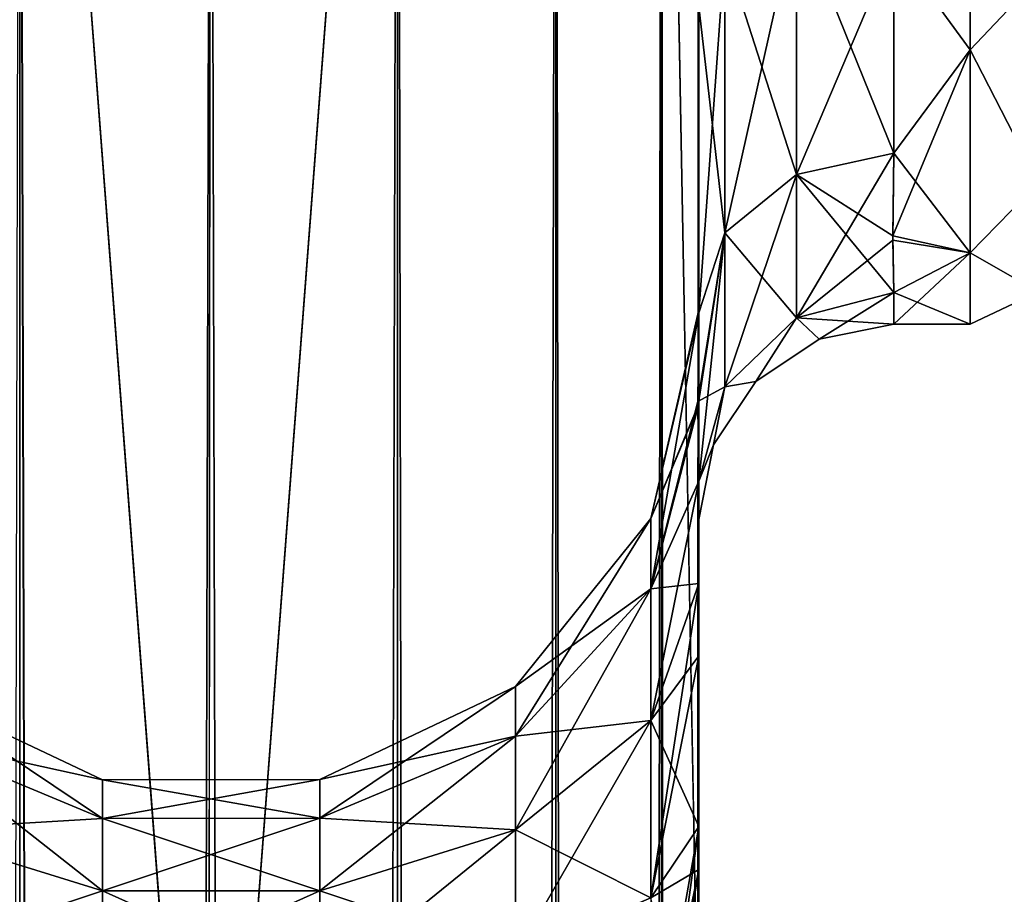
# Model space of a CAD drawing. Extents: x -23 to 470, y -2000 to 0.
# Tile 131 of 198: x 18 to 43, y -67 to -44. Entities that reach past the tile are written whole.
import ezdxf

# ---------------------------------------------------------------- set-up
doc = ezdxf.new("R2010")
doc.units = 0
doc.header["$LTSCALE"] = 64.718028
for name, color, linetype in [('749', 7, 'CONTINUOUS'), ('753', 7, 'CONTINUOUS'), ('765', 7, 'CONTINUOUS'), ('766', 7, 'CONTINUOUS'), ('767', 7, 'CONTINUOUS'), ('771', 7, 'CONTINUOUS'), ('773', 7, 'CONTINUOUS'), ('775', 7, 'CONTINUOUS'), ('783', 7, 'CONTINUOUS'), ('784', 7, 'CONTINUOUS'), ('785', 7, 'CONTINUOUS'), ('786', 7, 'CONTINUOUS'), ('787', 7, 'CONTINUOUS'), ('791', 7, 'CONTINUOUS')]:
    doc.layers.add(name, color=color, linetype=linetype)

msp = doc.modelspace()

# ---------------------------------------------------------------- linework, layer by layer
at = {"layer": '749', "linetype": 'CONTINUOUS'}
for points in [[(35.55, -58.636, 36.169), (35.55, -54.04, 30.645), (35.55, -12.5, 33.5), (35.55, -58.636, 36.169)], [(35.55, -12.5, 33.5), (35.55, -54.04, 30.645), (35.55, -22.687, 28.505), (35.55, -12.5, 33.5)], [(35.55, -13.067, 36.36), (35.55, -58.636, 36.169), (35.55, -12.5, 33.5), (35.55, -13.067, 36.36)], [(35.55, -13.067, -36.36), (35.55, -12.5, -33.5), (35.55, -58.636, -36.169), (35.55, -13.067, -36.36)], [(35.55, -58.636, -36.169), (35.55, -12.5, -33.5), (35.55, -54.04, -30.644), (35.55, -58.636, -36.169)], [(35.55, -54.04, -30.644), (35.55, -12.5, -33.5), (35.55, -22.687, -28.505), (35.55, -54.04, -30.644)], [(35.55, -13.5, 37.234), (35.55, -58.636, 36.169), (35.55, -13.067, 36.36), (35.55, -13.5, 37.234)], [(35.55, -13.5, -37.234), (35.55, -13.067, -36.36), (35.55, -64.864, -39.769), (35.55, -13.5, -37.234)], [(35.55, -64.864, -39.769), (35.55, -13.067, -36.36), (35.55, -58.636, -36.169), (35.55, -64.864, -39.769)], [(35.55, -14.695, 38.801), (35.55, -58.636, 36.169), (35.55, -13.5, 37.234), (35.55, -14.695, 38.801)], [(35.55, -14.695, -38.801), (35.55, -13.5, -37.234), (35.55, -64.864, -39.769), (35.55, -14.695, -38.801)], [(35.55, -64.864, 39.769), (35.55, -58.636, 36.169), (35.55, -14.695, 38.801), (35.55, -64.864, 39.769)], [(35.55, -16.266, 40), (35.55, -64.864, 39.769), (35.55, -14.695, 38.801), (35.55, -16.266, 40)], [(35.55, -16.266, -40), (35.55, -14.695, -38.801), (35.55, -64.864, -39.769), (35.55, -16.266, -40)], [(35.55, -17.135, 40.431), (35.55, -64.864, 39.769), (35.55, -16.266, 40), (35.55, -17.135, 40.431)], [(35.55, -17.135, -40.431), (35.55, -16.266, -40), (35.55, -71.85, -41), (35.55, -17.135, -40.431)], [(35.55, -71.85, -41), (35.55, -16.266, -40), (35.55, -64.864, -39.769), (35.55, -71.85, -41)], [(35.55, -20, 41), (35.55, -64.864, 39.769), (35.55, -17.135, 40.431), (35.55, -20, 41)], [(35.55, -20, -41), (35.55, -17.135, -40.431), (35.55, -71.85, -41), (35.55, -20, -41)], [(35.55, -71.85, 41), (35.55, -64.864, 39.769), (35.55, -20, 41), (35.55, -71.85, 41)], [(35.55, -22.687, 28.505), (35.55, -54.04, 30.645), (35.55, -33.687, 28.431), (35.55, -22.687, 28.505)], [(35.55, -33.687, -28.431), (35.55, -54.04, -30.644), (35.55, -22.687, -28.505), (35.55, -33.687, -28.431)], [(35.55, -54.04, 30.645), (35.55, -51.631, 23.876), (35.55, -33.687, 28.431), (35.55, -54.04, 30.645)], [(35.55, -33.687, 28.431), (35.55, -51.631, 23.876), (35.55, -43.869, 24.267), (35.55, -33.687, 28.431)], [(35.55, -43.868, -24.267), (35.55, -54.04, -30.644), (35.55, -33.687, -28.431), (35.55, -43.868, -24.267)], [(35.55, -51.631, -23.876), (35.55, -54.04, -30.644), (35.55, -43.868, -24.267), (35.55, -51.631, -23.876)], [(35.55, -51.704, -16.707), (35.55, -51.631, -23.876), (35.55, -43.868, -24.267), (35.55, -51.704, -16.707)], [(35.55, -51.631, 23.876), (35.55, -51.704, 16.707), (35.55, -43.869, 24.267), (35.55, -51.631, 23.876)], [(35.55, -57.001, 0), (35.55, -56.02, 7.474), (35.55, -60.493, 3.433), (35.55, -57.001, 0)], [(35.55, -56.02, -7.474), (35.55, -57.001, 0), (35.55, -60.493, -3.433), (35.55, -56.02, -7.474)], [(35.55, -60.493, -3.433), (35.55, -57.001, 0), (35.55, -65.959, -0.865), (35.55, -60.493, -3.433)], [(35.55, -65.959, -0.865), (35.55, -57.001, 0), (35.55, -71.85), (35.55, -65.959, -0.865)], [(35.55, -71.85), (35.55, -57.001, 0), (35.55, -65.958, 0.865), (35.55, -71.85)], [(35.55, -65.958, 0.865), (35.55, -57.001, 0), (35.55, -60.493, 3.433), (35.55, -65.958, 0.865)]]:
    msp.add_3dface(points, dxfattribs=at)
at = {"layer": '753', "linetype": 'CONTINUOUS'}
for points in [[(42.5, -44.971, 16.971), (42.5, -37.184, 22.173), (40.55, -42.292, 19.28), (42.5, -44.971, 16.971)], [(42.5, -37.184, -22.173), (42.5, -44.971, -16.971), (40.55, -42.292, -19.28), (42.5, -37.184, -22.173)], [(40.55, -47.617, 13.826), (42.5, -44.971, 16.971), (40.55, -42.292, 19.28), (40.55, -47.617, 13.826)], [(40.55, -42.292, -19.28), (42.5, -44.971, -16.971), (40.55, -47.617, -13.826), (40.55, -42.292, -19.28)], [(42.5, -50.173, 9.184), (42.5, -44.971, 16.971), (40.516, -49.733, 10.182), (42.5, -50.173, 9.184)], [(40.516, -49.733, 10.182), (42.5, -44.971, 16.971), (40.55, -47.617, 13.826), (40.516, -49.733, 10.182)], [(42.5, -44.971, -16.971), (42.5, -50.173, -9.184), (40.55, -47.617, -13.826), (42.5, -44.971, -16.971)], [(40.55, -47.617, -13.826), (42.5, -50.173, -9.184), (40.517, -49.851, -9.925), (40.55, -47.617, -13.826)], [(40.55, -51.189, 6.186), (42.5, -50.173, 9.184), (40.516, -49.733, 10.182), (40.55, -51.189, 6.186)], [(40.517, -49.851, -9.925), (42.5, -50.173, -9.184), (40.55, -51.189, -6.186), (40.517, -49.851, -9.925)], [(42.5, -52, 0), (42.5, -50.173, 9.184), (40.55, -52, 0), (42.5, -52, 0)], [(40.55, -52, 0), (42.5, -50.173, 9.184), (40.55, -51.189, 6.186), (40.55, -52, 0)], [(42.5, -50.173, -9.184), (42.5, -52, 0), (40.55, -51.189, -6.186), (42.5, -50.173, -9.184)], [(40.55, -51.189, -6.186), (42.5, -52, 0), (40.55, -52, 0), (40.55, -51.189, -6.186)]]:
    msp.add_3dface(points, dxfattribs=at)
at = {"layer": '765', "linetype": 'CONTINUOUS'}
for points in [[(14.111, -20, 49.839), (18.16, -1980, 52.546), (18.16, -20, 52.546), (14.111, -20, 49.839)], [(23, -1916.55, 53.5), (23, -83.45, 53.5), (18.16, -20, 52.546), (23, -1916.55, 53.5)], [(18.16, -20, 52.546), (23, -83.45, 53.5), (23.05, -20, 53.5), (18.16, -20, 52.546)], [(23.05, -1980, 53.5), (23, -1916.55, 53.5), (18.16, -20, 52.546), (23.05, -1980, 53.5)], [(18.16, -1980, 52.546), (23.05, -1980, 53.5), (18.16, -20, 52.546), (18.16, -1980, 52.546)]]:
    msp.add_3dface(points, dxfattribs=at)
at = {"layer": '766', "linetype": 'CONTINUOUS'}
for points in [[(18.16, -1980, -52.546), (14.111, -1980, -49.839), (18.16, -20, -52.546), (18.16, -1980, -52.546)], [(23, -83.45, -53.5), (18.16, -1980, -52.546), (23.05, -20, -53.5), (23, -83.45, -53.5)], [(23.05, -20, -53.5), (18.16, -1980, -52.546), (18.16, -20, -52.546), (23.05, -20, -53.5)]]:
    msp.add_3dface(points, dxfattribs=at)
at = {"layer": '767', "linetype": 'CONTINUOUS'}
for points in [[(23.05, -1980, -53.5), (23, -1916.55, -53.5), (27.834, -20, -52.548), (23.05, -1980, -53.5)], [(23, -1916.55, -53.5), (23, -83.45, -53.5), (27.834, -20, -52.548), (23, -1916.55, -53.5)], [(23, -83.45, -53.5), (23.05, -20, -53.5), (27.834, -20, -52.548), (23, -83.45, -53.5)], [(27.834, -1980, -52.548), (23.05, -1980, -53.5), (27.834, -20, -52.548), (27.834, -1980, -52.548)], [(31.889, -1980, -49.839), (27.834, -1980, -52.548), (31.889, -20, -49.839), (31.889, -1980, -49.839)], [(31.889, -20, -49.839), (27.834, -1980, -52.548), (27.834, -20, -52.548), (31.889, -20, -49.839)], [(34.598, -1980, -45.784), (31.889, -1980, -49.839), (34.598, -20, -45.784), (34.598, -1980, -45.784)], [(34.598, -20, -45.784), (31.889, -1980, -49.839), (31.889, -20, -49.839), (34.598, -20, -45.784)], [(35.55, -20, -41), (35.55, -71.85, -41), (34.598, -1980, -45.784), (35.55, -20, -41)], [(35.55, -20, -41), (34.598, -1980, -45.784), (34.598, -20, -45.784), (35.55, -20, -41)]]:
    msp.add_3dface(points, dxfattribs=at)
at = {"layer": '771', "linetype": 'CONTINUOUS'}
for points in [[(23.05, -20, 53.5), (23, -83.45, 53.5), (27.834, -1980, 52.548), (23.05, -20, 53.5)], [(27.834, -20, 52.548), (23.05, -20, 53.5), (27.834, -1980, 52.548), (27.834, -20, 52.548)], [(31.889, -20, 49.839), (27.834, -20, 52.548), (31.889, -1980, 49.839), (31.889, -20, 49.839)], [(31.889, -1980, 49.839), (27.834, -20, 52.548), (27.834, -1980, 52.548), (31.889, -1980, 49.839)], [(34.598, -20, 45.784), (31.889, -20, 49.839), (34.598, -1980, 45.784), (34.598, -20, 45.784)], [(34.598, -1980, 45.784), (31.889, -20, 49.839), (31.889, -1980, 49.839), (34.598, -1980, 45.784)], [(35.55, -71.85, 41), (35.55, -20, 41), (34.598, -20, 45.784), (35.55, -71.85, 41)], [(35.55, -1928.15, 41), (35.55, -71.85, 41), (34.598, -20, 45.784), (35.55, -1928.15, 41)], [(35.55, -1980, 41), (35.55, -1928.15, 41), (34.598, -20, 45.784), (35.55, -1980, 41)], [(35.55, -1980, 41), (34.598, -20, 45.784), (34.598, -1980, 45.784), (35.55, -1980, 41)]]:
    msp.add_3dface(points, dxfattribs=at)
at = {"layer": '773', "linetype": 'CONTINUOUS'}
for points in [[(35.55, -54.04, -30.644), (35.55, -51.631, -23.876), (34.324, -56.978, -23.122), (35.55, -54.04, -30.644)], [(35.55, -51.631, -23.876), (35.55, -51.704, -16.707), (34.324, -56.978, -17.878), (35.55, -51.631, -23.876)], [(34.324, -56.978, -23.122), (35.55, -51.631, -23.876), (34.324, -56.978, -17.878), (34.324, -56.978, -23.122)], [(35.55, -51.704, -16.707), (35.526, -54.123, -11.857), (34.324, -56.978, -17.878), (35.55, -51.704, -16.707)], [(35.55, -58.636, -36.169), (35.55, -54.04, -30.644), (34.324, -58.772, -28.051), (35.55, -58.636, -36.169)], [(34.324, -58.772, -28.051), (35.55, -54.04, -30.644), (34.324, -56.978, -23.122), (34.324, -58.772, -28.051)], [(35.526, -54.123, -11.857), (35.55, -56.02, -7.474), (34.324, -58.772, -12.949), (35.526, -54.123, -11.857)], [(34.324, -56.978, -17.878), (35.526, -54.123, -11.857), (34.324, -58.772, -12.949), (34.324, -56.978, -17.878)], [(35.55, -56.02, -7.474), (35.55, -60.493, -3.433), (34.324, -62.143, -8.931), (35.55, -56.02, -7.474)], [(34.324, -58.772, -12.949), (35.55, -56.02, -7.474), (34.324, -62.143, -8.931), (34.324, -58.772, -12.949)], [(34.324, -58.772, -28.051), (34.324, -56.978, -23.122), (30.861, -62.548, -25.871), (34.324, -58.772, -28.051)], [(34.324, -56.978, -23.122), (34.324, -56.978, -17.878), (30.861, -61.272, -22.365), (34.324, -56.978, -23.122)], [(30.861, -62.548, -25.871), (34.324, -56.978, -23.122), (30.861, -61.272, -22.365), (30.861, -62.548, -25.871)], [(34.324, -56.978, -17.878), (34.324, -58.772, -12.949), (30.861, -61.272, -18.635), (34.324, -56.978, -17.878)], [(30.861, -61.272, -22.365), (34.324, -56.978, -17.878), (30.861, -61.272, -18.635), (30.861, -61.272, -22.365)], [(35.55, -64.864, -39.769), (35.55, -58.636, -36.169), (34.324, -66.685, -34.691), (35.55, -64.864, -39.769)], [(34.324, -66.685, -34.691), (35.55, -58.636, -36.169), (34.324, -62.143, -32.069), (34.324, -66.685, -34.691)], [(34.324, -62.143, -32.069), (35.55, -58.636, -36.169), (34.324, -58.772, -28.051), (34.324, -62.143, -32.069)], [(34.324, -62.143, -32.069), (34.324, -58.772, -28.051), (30.861, -64.946, -28.728), (34.324, -62.143, -32.069)], [(30.861, -64.946, -28.728), (34.324, -58.772, -28.051), (30.861, -62.548, -25.871), (30.861, -64.946, -28.728)], [(34.324, -58.772, -12.949), (34.324, -62.143, -8.931), (30.861, -62.548, -15.129), (34.324, -58.772, -12.949)], [(30.861, -61.272, -18.635), (34.324, -58.772, -12.949), (30.861, -62.548, -15.129), (30.861, -61.272, -18.635)], [(35.55, -60.493, -3.433), (35.55, -65.959, -0.865), (34.324, -66.685, -6.309), (35.55, -60.493, -3.433)], [(34.324, -62.143, -8.931), (35.55, -60.493, -3.433), (34.324, -66.685, -6.309), (34.324, -62.143, -8.931)], [(25.848, -63.659, -19.056), (25.848, -63.659, -21.944), (30.861, -61.272, -18.635), (25.848, -63.659, -19.056)], [(25.848, -63.659, -19.056), (30.861, -61.272, -18.635), (30.861, -62.548, -15.129), (25.848, -63.659, -19.056)], [(25.848, -63.659, -21.944), (25.848, -64.647, -24.659), (30.861, -61.272, -22.365), (25.848, -63.659, -21.944)], [(25.848, -63.659, -21.944), (30.861, -61.272, -22.365), (30.861, -61.272, -18.635), (25.848, -63.659, -21.944)], [(25.848, -64.647, -24.659), (30.861, -62.548, -25.871), (30.861, -61.272, -22.365), (25.848, -64.647, -24.659)], [(15.261, -62.563, -15.138), (15.261, -61.289, -18.638), (20.279, -64.653, -16.345), (15.261, -62.563, -15.138)], [(15.261, -61.289, -18.638), (15.261, -61.289, -22.362), (20.279, -63.665, -19.057), (15.261, -61.289, -18.638)], [(20.279, -64.653, -16.345), (15.261, -61.289, -18.638), (20.279, -63.665, -19.057), (20.279, -64.653, -16.345)], [(15.261, -61.289, -22.362), (15.261, -62.563, -25.862), (20.279, -63.665, -21.943), (15.261, -61.289, -22.362)], [(20.279, -63.665, -19.057), (15.261, -61.289, -22.362), (20.279, -63.665, -21.943), (20.279, -63.665, -19.057)], [(34.324, -66.685, -34.691), (34.324, -62.143, -32.069), (30.861, -68.176, -30.593), (34.324, -66.685, -34.691)], [(30.861, -68.176, -30.593), (34.324, -62.143, -32.069), (30.861, -64.946, -28.728), (30.861, -68.176, -30.593)], [(34.324, -62.143, -8.931), (34.324, -66.685, -6.309), (30.861, -64.946, -12.272), (34.324, -62.143, -8.931)], [(30.861, -62.548, -15.129), (34.324, -62.143, -8.931), (30.861, -64.946, -12.272), (30.861, -62.548, -15.129)], [(15.261, -64.957, -12.285), (15.261, -62.563, -15.138), (20.279, -66.508, -14.133), (15.261, -64.957, -12.285)], [(20.279, -66.508, -14.133), (15.261, -62.563, -15.138), (20.279, -64.653, -16.345), (20.279, -66.508, -14.133)], [(15.261, -62.563, -25.862), (15.261, -64.957, -28.715), (20.279, -64.653, -24.655), (15.261, -62.563, -25.862)], [(20.279, -63.665, -21.943), (15.261, -62.563, -25.862), (20.279, -64.653, -24.655), (20.279, -63.665, -21.943)], [(25.848, -64.647, -16.341), (25.848, -63.659, -19.056), (30.861, -62.548, -15.129), (25.848, -64.647, -16.341)], [(25.848, -64.647, -16.341), (30.861, -62.548, -15.129), (30.861, -64.946, -12.272), (25.848, -64.647, -16.341)], [(25.848, -64.647, -24.659), (25.848, -66.504, -26.871), (30.861, -62.548, -25.871), (25.848, -64.647, -24.659)], [(25.848, -66.504, -26.871), (30.861, -64.946, -28.728), (30.861, -62.548, -25.871), (25.848, -66.504, -26.871)], [(20.279, -63.665, -19.057), (20.279, -63.665, -21.943), (25.848, -63.659, -19.056), (20.279, -63.665, -19.057)], [(25.848, -64.647, -16.341), (20.279, -63.665, -19.057), (25.848, -63.659, -19.056), (25.848, -64.647, -16.341)], [(20.279, -63.665, -21.943), (20.279, -64.653, -24.655), (25.848, -63.659, -21.944), (20.279, -63.665, -21.943)], [(25.848, -63.659, -19.056), (20.279, -63.665, -21.943), (25.848, -63.659, -21.944), (25.848, -63.659, -19.056)], [(25.848, -63.659, -21.944), (20.279, -64.653, -24.655), (25.848, -64.647, -24.659), (25.848, -63.659, -21.944)], [(20.279, -64.653, -16.345), (20.279, -63.665, -19.057), (25.848, -64.647, -16.341), (20.279, -64.653, -16.345)], [(20.279, -64.653, -24.655), (15.261, -64.957, -28.715), (20.279, -66.508, -26.867), (20.279, -64.653, -24.655)], [(25.848, -66.504, -14.129), (20.279, -64.653, -16.345), (25.848, -64.647, -16.341), (25.848, -66.504, -14.129)], [(20.279, -64.653, -24.655), (20.279, -66.508, -26.867), (25.848, -64.647, -24.659), (20.279, -64.653, -24.655)], [(25.848, -64.647, -24.659), (20.279, -66.508, -26.867), (25.848, -66.504, -26.871), (25.848, -64.647, -24.659)], [(20.279, -66.508, -14.133), (20.279, -64.653, -16.345), (25.848, -66.504, -14.129), (20.279, -66.508, -14.133)], [(25.848, -66.504, -14.129), (25.848, -64.647, -16.341), (30.861, -64.946, -12.272), (25.848, -66.504, -14.129)], [(15.261, -68.182, -10.423), (15.261, -64.957, -12.285), (20.279, -69.008, -12.69), (15.261, -68.182, -10.423)], [(20.279, -69.008, -12.69), (15.261, -64.957, -12.285), (20.279, -66.508, -14.133), (20.279, -69.008, -12.69)], [(15.261, -64.957, -28.715), (15.261, -68.182, -30.577), (20.279, -66.508, -26.867), (15.261, -64.957, -28.715)], [(25.848, -66.504, -14.129), (30.861, -64.946, -12.272), (30.861, -68.176, -10.407), (25.848, -66.504, -14.129)], [(25.848, -66.504, -26.871), (25.848, -69.005, -28.316), (30.861, -64.946, -28.728), (25.848, -66.504, -26.871)], [(25.848, -69.005, -28.316), (30.861, -68.176, -30.593), (30.861, -64.946, -28.728), (25.848, -69.005, -28.316)], [(30.861, -64.946, -12.272), (34.324, -66.685, -6.309), (30.861, -68.176, -10.407), (30.861, -64.946, -12.272)], [(35.55, -64.864, -39.769), (34.324, -71.85, -35.602), (34.598, -71.85, -36.216), (35.55, -64.864, -39.769)], [(34.324, -71.85, -35.602), (35.55, -64.864, -39.769), (34.324, -66.685, -34.691), (34.324, -71.85, -35.602)], [(35.55, -71.85, -41), (35.55, -64.864, -39.769), (34.598, -71.85, -36.216), (35.55, -71.85, -41)], [(35.55, -65.959, -0.865), (35.55, -71.85), (34.324, -66.685, -6.309), (35.55, -65.959, -0.865)], [(20.279, -66.508, -26.867), (15.261, -68.182, -30.577), (20.279, -69.008, -28.31), (20.279, -66.508, -26.867)], [(25.848, -69.005, -12.684), (20.279, -66.508, -14.133), (25.848, -66.504, -14.129), (25.848, -69.005, -12.684)], [(20.279, -66.508, -26.867), (20.279, -69.008, -28.31), (25.848, -66.504, -26.871), (20.279, -66.508, -26.867)], [(25.848, -66.504, -26.871), (20.279, -69.008, -28.31), (25.848, -69.005, -28.316), (25.848, -66.504, -26.871)], [(20.279, -69.008, -12.69), (20.279, -66.508, -14.133), (25.848, -69.005, -12.684), (20.279, -69.008, -12.69)], [(25.848, -69.005, -12.684), (25.848, -66.504, -14.129), (30.861, -68.176, -10.407), (25.848, -69.005, -12.684)]]:
    msp.add_3dface(points, dxfattribs=at)
at = {"layer": '775', "linetype": 'CONTINUOUS'}
for points in [[(35.55, -51.704, 16.707), (35.55, -51.631, 23.876), (34.324, -56.978, 17.878), (35.55, -51.704, 16.707)], [(35.55, -51.631, 23.876), (35.55, -54.04, 30.645), (34.324, -56.978, 23.122), (35.55, -51.631, 23.876)], [(34.324, -56.978, 17.878), (35.55, -51.631, 23.876), (34.324, -56.978, 23.122), (34.324, -56.978, 17.878)], [(35.525, -53.979, 12.172), (35.55, -51.704, 16.707), (34.324, -58.772, 12.949), (35.525, -53.979, 12.172)], [(34.324, -58.772, 12.949), (35.55, -51.704, 16.707), (34.324, -56.978, 17.878), (34.324, -58.772, 12.949)], [(35.55, -56.02, 7.474), (35.525, -53.979, 12.172), (34.324, -58.772, 12.949), (35.55, -56.02, 7.474)], [(35.55, -54.04, 30.645), (35.55, -58.636, 36.169), (34.324, -58.772, 28.051), (35.55, -54.04, 30.645)], [(34.324, -56.978, 23.122), (35.55, -54.04, 30.645), (34.324, -58.772, 28.051), (34.324, -56.978, 23.122)], [(35.55, -60.493, 3.433), (35.55, -56.02, 7.474), (34.324, -62.143, 8.931), (35.55, -60.493, 3.433)], [(34.324, -62.143, 8.931), (35.55, -56.02, 7.474), (34.324, -58.772, 12.949), (34.324, -62.143, 8.931)], [(34.324, -58.772, 12.949), (34.324, -56.978, 17.878), (30.861, -62.548, 15.129), (34.324, -58.772, 12.949)], [(34.324, -56.978, 17.878), (34.324, -56.978, 23.122), (30.861, -61.272, 18.635), (34.324, -56.978, 17.878)], [(30.861, -62.548, 15.129), (34.324, -56.978, 17.878), (30.861, -61.272, 18.635), (30.861, -62.548, 15.129)], [(34.324, -56.978, 23.122), (34.324, -58.772, 28.051), (30.861, -61.272, 22.365), (34.324, -56.978, 23.122)], [(30.861, -61.272, 18.635), (34.324, -56.978, 23.122), (30.861, -61.272, 22.365), (30.861, -61.272, 18.635)], [(35.55, -58.636, 36.169), (35.55, -64.864, 39.769), (34.324, -62.143, 32.069), (35.55, -58.636, 36.169)], [(34.324, -58.772, 28.051), (35.55, -58.636, 36.169), (34.324, -62.143, 32.069), (34.324, -58.772, 28.051)], [(34.324, -62.143, 8.931), (34.324, -58.772, 12.949), (30.861, -64.946, 12.272), (34.324, -62.143, 8.931)], [(30.861, -64.946, 12.272), (34.324, -58.772, 12.949), (30.861, -62.548, 15.129), (30.861, -64.946, 12.272)], [(34.324, -58.772, 28.051), (34.324, -62.143, 32.069), (30.861, -62.548, 25.871), (34.324, -58.772, 28.051)], [(30.861, -61.272, 22.365), (34.324, -58.772, 28.051), (30.861, -62.548, 25.871), (30.861, -61.272, 22.365)], [(35.55, -65.958, 0.865), (35.55, -60.493, 3.433), (34.324, -66.685, 6.309), (35.55, -65.958, 0.865)], [(34.324, -66.685, 6.309), (35.55, -60.493, 3.433), (34.324, -62.143, 8.931), (34.324, -66.685, 6.309)], [(25.848, -63.659, 21.944), (25.848, -63.659, 19.056), (30.861, -61.272, 22.365), (25.848, -63.659, 21.944)], [(25.848, -63.659, 21.944), (30.861, -61.272, 22.365), (30.861, -62.548, 25.871), (25.848, -63.659, 21.944)], [(25.848, -63.659, 19.056), (25.848, -64.647, 16.341), (30.861, -61.272, 18.635), (25.848, -63.659, 19.056)], [(25.848, -63.659, 19.056), (30.861, -61.272, 18.635), (30.861, -61.272, 22.365), (25.848, -63.659, 19.056)], [(25.848, -64.647, 16.341), (30.861, -62.548, 15.129), (30.861, -61.272, 18.635), (25.848, -64.647, 16.341)], [(15.261, -62.563, 25.862), (15.261, -61.289, 22.362), (20.279, -64.653, 24.655), (15.261, -62.563, 25.862)], [(15.261, -61.289, 22.362), (15.261, -61.289, 18.638), (20.279, -63.665, 21.943), (15.261, -61.289, 22.362)], [(20.279, -64.653, 24.655), (15.261, -61.289, 22.362), (20.279, -63.665, 21.943), (20.279, -64.653, 24.655)], [(15.261, -61.289, 18.638), (15.261, -62.563, 15.138), (20.279, -63.665, 19.057), (15.261, -61.289, 18.638)], [(20.279, -63.665, 21.943), (15.261, -61.289, 18.638), (20.279, -63.665, 19.057), (20.279, -63.665, 21.943)], [(34.324, -66.685, 6.309), (34.324, -62.143, 8.931), (30.861, -68.176, 10.407), (34.324, -66.685, 6.309)], [(30.861, -68.176, 10.407), (34.324, -62.143, 8.931), (30.861, -64.946, 12.272), (30.861, -68.176, 10.407)], [(34.324, -62.143, 32.069), (34.324, -66.685, 34.691), (30.861, -64.946, 28.728), (34.324, -62.143, 32.069)], [(30.861, -62.548, 25.871), (34.324, -62.143, 32.069), (30.861, -64.946, 28.728), (30.861, -62.548, 25.871)], [(34.324, -62.143, 32.069), (35.55, -64.864, 39.769), (34.324, -66.685, 34.691), (34.324, -62.143, 32.069)], [(15.261, -64.957, 28.715), (15.261, -62.563, 25.862), (20.279, -66.508, 26.867), (15.261, -64.957, 28.715)], [(20.279, -66.508, 26.867), (15.261, -62.563, 25.862), (20.279, -64.653, 24.655), (20.279, -66.508, 26.867)], [(15.261, -62.563, 15.138), (15.261, -64.957, 12.285), (20.279, -64.653, 16.345), (15.261, -62.563, 15.138)], [(20.279, -63.665, 19.057), (15.261, -62.563, 15.138), (20.279, -64.653, 16.345), (20.279, -63.665, 19.057)], [(25.848, -64.647, 24.659), (25.848, -63.659, 21.944), (30.861, -62.548, 25.871), (25.848, -64.647, 24.659)], [(25.848, -64.647, 24.659), (30.861, -62.548, 25.871), (30.861, -64.946, 28.728), (25.848, -64.647, 24.659)], [(25.848, -64.647, 16.341), (25.848, -66.504, 14.129), (30.861, -62.548, 15.129), (25.848, -64.647, 16.341)], [(25.848, -66.504, 14.129), (30.861, -64.946, 12.272), (30.861, -62.548, 15.129), (25.848, -66.504, 14.129)], [(20.279, -63.665, 21.943), (20.279, -63.665, 19.057), (25.848, -63.659, 21.944), (20.279, -63.665, 21.943)], [(25.848, -64.647, 24.659), (20.279, -63.665, 21.943), (25.848, -63.659, 21.944), (25.848, -64.647, 24.659)], [(20.279, -63.665, 19.057), (20.279, -64.653, 16.345), (25.848, -63.659, 19.056), (20.279, -63.665, 19.057)], [(25.848, -63.659, 21.944), (20.279, -63.665, 19.057), (25.848, -63.659, 19.056), (25.848, -63.659, 21.944)], [(25.848, -63.659, 19.056), (20.279, -64.653, 16.345), (25.848, -64.647, 16.341), (25.848, -63.659, 19.056)], [(20.279, -64.653, 24.655), (20.279, -63.665, 21.943), (25.848, -64.647, 24.659), (20.279, -64.653, 24.655)], [(20.279, -64.653, 16.345), (15.261, -64.957, 12.285), (20.279, -66.508, 14.133), (20.279, -64.653, 16.345)], [(25.848, -66.504, 26.871), (20.279, -64.653, 24.655), (25.848, -64.647, 24.659), (25.848, -66.504, 26.871)], [(20.279, -64.653, 16.345), (20.279, -66.508, 14.133), (25.848, -64.647, 16.341), (20.279, -64.653, 16.345)], [(25.848, -64.647, 16.341), (20.279, -66.508, 14.133), (25.848, -66.504, 14.129), (25.848, -64.647, 16.341)], [(20.279, -66.508, 26.867), (20.279, -64.653, 24.655), (25.848, -66.504, 26.871), (20.279, -66.508, 26.867)], [(25.848, -66.504, 26.871), (25.848, -64.647, 24.659), (30.861, -64.946, 28.728), (25.848, -66.504, 26.871)], [(15.261, -68.182, 30.577), (15.261, -64.957, 28.715), (20.279, -69.008, 28.31), (15.261, -68.182, 30.577)], [(20.279, -69.008, 28.31), (15.261, -64.957, 28.715), (20.279, -66.508, 26.867), (20.279, -69.008, 28.31)], [(15.261, -64.957, 12.285), (15.261, -68.182, 10.423), (20.279, -66.508, 14.133), (15.261, -64.957, 12.285)], [(25.848, -66.504, 26.871), (30.861, -64.946, 28.728), (30.861, -68.176, 30.593), (25.848, -66.504, 26.871)], [(25.848, -66.504, 14.129), (25.848, -69.005, 12.684), (30.861, -64.946, 12.272), (25.848, -66.504, 14.129)], [(25.848, -69.005, 12.684), (30.861, -68.176, 10.407), (30.861, -64.946, 12.272), (25.848, -69.005, 12.684)], [(30.861, -64.946, 28.728), (34.324, -66.685, 34.691), (30.861, -68.176, 30.593), (30.861, -64.946, 28.728)], [(35.55, -64.864, 39.769), (35.55, -71.85, 41), (34.324, -66.685, 34.691), (35.55, -64.864, 39.769)], [(35.55, -65.958, 0.865), (34.324, -71.85, 5.398), (34.598, -71.85, 4.784), (35.55, -65.958, 0.865)], [(34.324, -71.85, 5.398), (35.55, -65.958, 0.865), (34.324, -66.685, 6.309), (34.324, -71.85, 5.398)], [(35.55, -71.85), (35.55, -65.958, 0.865), (34.598, -71.85, 4.784), (35.55, -71.85)], [(20.279, -66.508, 14.133), (15.261, -68.182, 10.423), (20.279, -69.008, 12.69), (20.279, -66.508, 14.133)], [(25.848, -69.005, 28.316), (20.279, -66.508, 26.867), (25.848, -66.504, 26.871), (25.848, -69.005, 28.316)], [(20.279, -66.508, 14.133), (20.279, -69.008, 12.69), (25.848, -66.504, 14.129), (20.279, -66.508, 14.133)], [(25.848, -66.504, 14.129), (20.279, -69.008, 12.69), (25.848, -69.005, 12.684), (25.848, -66.504, 14.129)], [(20.279, -69.008, 28.31), (20.279, -66.508, 26.867), (25.848, -69.005, 28.316), (20.279, -69.008, 28.31)], [(25.848, -69.005, 28.316), (25.848, -66.504, 26.871), (30.861, -68.176, 30.593), (25.848, -69.005, 28.316)]]:
    msp.add_3dface(points, dxfattribs=at)
at = {"layer": '783', "linetype": 'CONTINUOUS'}
for points in [[(38.05, -48.165, -14.212), (36.219, -42.45, -22.217), (38.05, -41.451, -20.68), (38.05, -48.165, -14.212)], [(40.55, -42.292, -19.28), (40.55, -47.617, -13.826), (38.05, -41.451, -20.68), (40.55, -42.292, -19.28)], [(40.55, -47.617, -13.826), (38.05, -48.165, -14.212), (38.05, -41.451, -20.68), (40.55, -47.617, -13.826)], [(36.219, -49.662, -15.268), (35.55, -43.868, -24.267), (36.219, -42.45, -22.217), (36.219, -49.662, -15.268)], [(36.219, -49.662, -15.268), (36.219, -42.45, -22.217), (38.05, -48.165, -14.212), (36.219, -49.662, -15.268)], [(35.55, -51.704, -16.707), (35.55, -43.868, -24.267), (36.219, -49.662, -15.268), (35.55, -51.704, -16.707)]]:
    msp.add_3dface(points, dxfattribs=at)
at = {"layer": '784', "linetype": 'CONTINUOUS'}
for points in [[(40.55, -47.617, -13.826), (40.517, -49.851, -9.925), (38.05, -51.836, -6.358), (40.55, -47.617, -13.826)], [(38.05, -48.165, -14.212), (40.55, -47.617, -13.826), (38.05, -51.836, -6.358), (38.05, -48.165, -14.212)], [(36.219, -49.662, -15.268), (38.05, -48.165, -14.212), (36.22, -53.605, -6.83), (36.219, -49.662, -15.268)], [(36.22, -53.605, -6.83), (38.05, -48.165, -14.212), (38.05, -51.836, -6.358), (36.22, -53.605, -6.83)], [(35.55, -56.02, -7.474), (35.526, -54.123, -11.857), (36.219, -49.662, -15.268), (35.55, -56.02, -7.474)], [(35.526, -54.123, -11.857), (35.55, -51.704, -16.707), (36.219, -49.662, -15.268), (35.526, -54.123, -11.857)], [(35.55, -56.02, -7.474), (36.219, -49.662, -15.268), (36.22, -53.605, -6.83), (35.55, -56.02, -7.474)], [(40.517, -49.851, -9.925), (40.55, -51.189, -6.186), (38.05, -51.836, -6.358), (40.517, -49.851, -9.925)]]:
    msp.add_3dface(points, dxfattribs=at)
at = {"layer": '785', "linetype": 'CONTINUOUS'}
for points in [[(38.05, -51.836, -6.358), (40.55, -51.189, -6.186), (38.637, -52.381, 0), (38.05, -51.836, -6.358)], [(40.55, -52, 0), (40.55, -51.189, 6.186), (38.05, -51.836, 6.358), (40.55, -52, 0)], [(40.55, -51.189, -6.186), (40.55, -52, 0), (38.637, -52.381, 0), (40.55, -51.189, -6.186)], [(36.22, -53.605, -6.83), (38.05, -51.836, -6.358), (37.014, -53.464, 0), (36.22, -53.605, -6.83)], [(38.05, -51.836, 6.358), (36.22, -53.605, 6.83), (37.014, -53.464, 0), (38.05, -51.836, 6.358)], [(38.05, -51.836, -6.358), (38.637, -52.381, 0), (37.014, -53.464, 0), (38.05, -51.836, -6.358)], [(38.637, -52.381, 0), (38.05, -51.836, 6.358), (37.014, -53.464, 0), (38.637, -52.381, 0)], [(40.55, -52, 0), (38.05, -51.836, 6.358), (38.637, -52.381, 0), (40.55, -52, 0)], [(36.22, -53.605, 6.83), (35.55, -56.02, 7.474), (35.931, -55.087, 0), (36.22, -53.605, 6.83)], [(35.55, -57.001, 0), (35.55, -56.02, -7.474), (36.22, -53.605, -6.83), (35.55, -57.001, 0)], [(35.55, -57.001, 0), (36.22, -53.605, -6.83), (35.931, -55.087, 0), (35.55, -57.001, 0)], [(36.22, -53.605, -6.83), (37.014, -53.464, 0), (35.931, -55.087, 0), (36.22, -53.605, -6.83)], [(37.014, -53.464, 0), (36.22, -53.605, 6.83), (35.931, -55.087, 0), (37.014, -53.464, 0)], [(35.55, -56.02, 7.474), (35.55, -57.001, 0), (35.931, -55.087, 0), (35.55, -56.02, 7.474)]]:
    msp.add_3dface(points, dxfattribs=at)
at = {"layer": '786', "linetype": 'CONTINUOUS'}
for points in [[(40.516, -49.733, 10.182), (40.55, -47.617, 13.826), (38.05, -48.165, 14.212), (40.516, -49.733, 10.182)], [(36.219, -49.662, 15.268), (38.05, -51.836, 6.358), (38.05, -48.165, 14.212), (36.219, -49.662, 15.268)], [(40.55, -51.189, 6.186), (40.516, -49.733, 10.182), (38.05, -48.165, 14.212), (40.55, -51.189, 6.186)], [(38.05, -51.836, 6.358), (40.55, -51.189, 6.186), (38.05, -48.165, 14.212), (38.05, -51.836, 6.358)], [(35.55, -51.704, 16.707), (35.525, -53.979, 12.172), (36.219, -49.662, 15.268), (35.55, -51.704, 16.707)], [(35.525, -53.979, 12.172), (36.22, -53.605, 6.83), (36.219, -49.662, 15.268), (35.525, -53.979, 12.172)], [(36.22, -53.605, 6.83), (38.05, -51.836, 6.358), (36.219, -49.662, 15.268), (36.22, -53.605, 6.83)], [(35.525, -53.979, 12.172), (35.55, -56.02, 7.474), (36.22, -53.605, 6.83), (35.525, -53.979, 12.172)]]:
    msp.add_3dface(points, dxfattribs=at)
at = {"layer": '787', "linetype": 'CONTINUOUS'}
for points in [[(36.219, -49.662, 15.268), (38.05, -48.165, 14.212), (38.05, -41.451, 20.68), (36.219, -49.662, 15.268)], [(36.219, -42.45, 22.217), (36.219, -49.662, 15.268), (38.05, -41.451, 20.68), (36.219, -42.45, 22.217)], [(38.05, -48.165, 14.212), (40.55, -42.292, 19.28), (38.05, -41.451, 20.68), (38.05, -48.165, 14.212)], [(40.55, -47.617, 13.826), (40.55, -42.292, 19.28), (38.05, -48.165, 14.212), (40.55, -47.617, 13.826)], [(35.55, -43.869, 24.267), (35.55, -51.704, 16.707), (36.219, -42.45, 22.217), (35.55, -43.869, 24.267)], [(35.55, -51.704, 16.707), (36.219, -49.662, 15.268), (36.219, -42.45, 22.217), (35.55, -51.704, 16.707)]]:
    msp.add_3dface(points, dxfattribs=at)
at = {"layer": '791', "linetype": 'CONTINUOUS'}
for points in [[(42.5, -37.184, 22.173), (42.5, -44.971, 16.971), (44.25, -43.125, 18.026), (42.5, -37.184, 22.173)], [(42.5, -44.971, -16.971), (42.5, -37.184, -22.173), (44.25, -43.125, -18.026), (42.5, -44.971, -16.971)], [(42.5, -44.971, 16.971), (44.25, -48.379, 11.766), (44.25, -43.125, 18.026), (42.5, -44.971, 16.971)], [(42.5, -44.971, -16.971), (44.25, -43.125, -18.026), (44.25, -48.379, -11.766), (42.5, -44.971, -16.971)], [(42.5, -44.971, 16.971), (42.5, -50.173, 9.184), (44.25, -48.379, 11.766), (42.5, -44.971, 16.971)], [(42.5, -50.173, -9.184), (42.5, -44.971, -16.971), (44.25, -48.379, -11.766), (42.5, -50.173, -9.184)], [(42.5, -50.173, 9.184), (44.25, -51.174, 4.086), (44.25, -48.379, 11.766), (42.5, -50.173, 9.184)], [(42.5, -50.173, -9.184), (44.25, -48.379, -11.766), (44.25, -51.174, -4.086), (42.5, -50.173, -9.184)], [(42.5, -50.173, 9.184), (42.5, -52, 0), (44.25, -51.174, 4.086), (42.5, -50.173, 9.184)], [(42.5, -52, 0), (42.5, -50.173, -9.184), (44.25, -51.174, -4.086), (42.5, -52, 0)], [(42.5, -52, 0), (44.25, -51.174, -4.086), (44.25, -51.174, 4.086), (42.5, -52, 0)]]:
    msp.add_3dface(points, dxfattribs=at)

doc.saveas('drawing.dxf')
